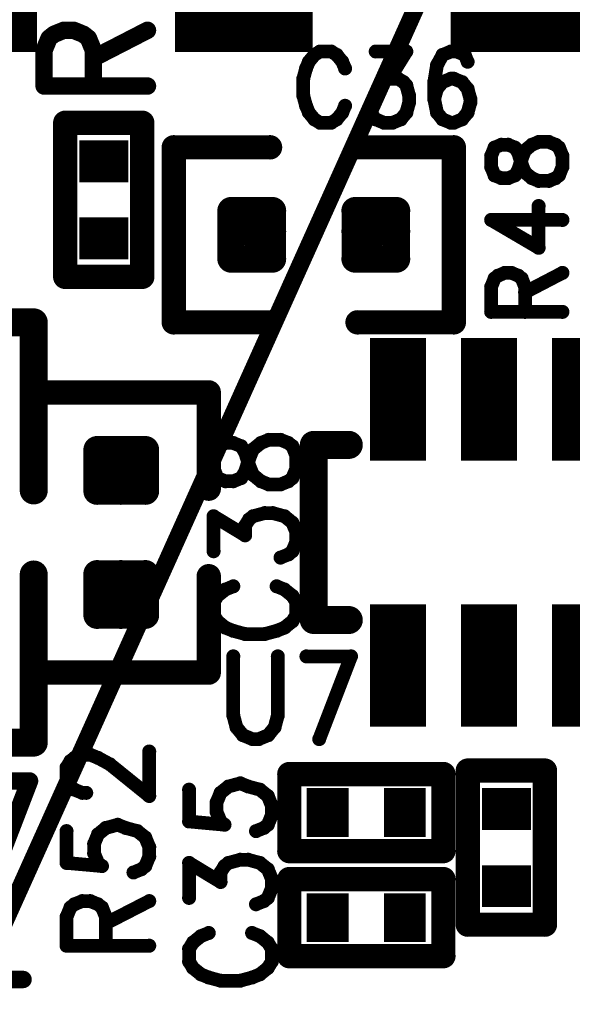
# Model space of a CAD drawing. Extents: x 2 to 38, y 2.4 to 29.6.
# Tile 52 of 93: x 15.211 to 15.941, y 18.463 to 19.763. Entities that reach past the tile are written whole.
import ezdxf

# ---------------------------------------------------------------- set-up
doc = ezdxf.new("R2010")
doc.units = 0
doc.layers.get('0').update_dxf_attribs({"linetype": 'CONTINUOUS'})
doc.layers.add('adt001026', color=1, linetype='CONTINUOUS')

# ---------------------------------------------------------------- blocks, each defined once
blk = doc.blocks.new('D11')
at = {"const_width": 0.0115}
blk.add_lwpolyline([(-0.00575, 0, 1), (0.00575, 0, 1)], format="xyb", close=True, dxfattribs=at)
blk = doc.blocks.new('D13')
at = {"const_width": 0.0185}
blk.add_lwpolyline([(-0.00925, 0, 1), (0.00925, 0, 1)], format="xyb", close=True, dxfattribs=at)
blk = doc.blocks.new('D14')
at = {"const_width": 0.01815}
blk.add_lwpolyline([(-0.009075, 0, 1), (0.009075, 0, 1)], format="xyb", close=True, dxfattribs=at)
blk = doc.blocks.new('D15')
at = {"const_width": 0.0161}
blk.add_lwpolyline([(-0.00805, 0, 1), (0.00805, 0, 1)], format="xyb", close=True, dxfattribs=at)
blk = doc.blocks.new('D19')
at = {"const_width": 0.00925}
blk.add_lwpolyline([(-0.004625, 0, 1), (0.004625, 0, 1)], format="xyb", close=True, dxfattribs=at)
blk = doc.blocks.new('D25')
at = {"const_width": 0.0554}
blk.add_lwpolyline([(-0.0323, 0), (0.0323, 0)], dxfattribs=at)
blk = doc.blocks.new('D26')
at = {"const_width": 0.0646}
blk.add_lwpolyline([(-0.0277, 0), (0.0277, 0)], dxfattribs=at)
blk = doc.blocks.new('D40')
at = {"const_width": 0.1617}
blk.add_lwpolyline([(-0.03695, 0), (0.03695, 0)], dxfattribs=at)
blk = doc.blocks.new('D51')
at = {"const_width": 0.5004}
blk.add_lwpolyline([(-0.09095, 0), (0.09095, 0)], dxfattribs=at)

msp = doc.modelspace()

# ---------------------------------------------------------------- linework, layer by layer
at = {"layer": 'adt001026', "color": 1}
for points, const_width in [([(14.9567, 18.0506), (16.9216, 22.4196)], 0.023), ([(15.2562, 19.7439), (15.2692, 19.7492)], 0.023), ([(15.2692, 19.7492), (15.2822, 19.7492)], 0.023), ([(15.2822, 19.7492), (15.2952, 19.7439)], 0.023), ([(15.3082, 19.7124), (15.3797, 19.7492)], 0.023), ([(15.2432, 19.7229), (15.2497, 19.7387)], 0.023), ([(15.2497, 19.7387), (15.2562, 19.7439)], 0.023), ([(15.2952, 19.7439), (15.3017, 19.7387)], 0.023), ([(15.3017, 19.7387), (15.3082, 19.7229)], 0.023), ([(15.2432, 19.6756), (15.2432, 19.7229)], 0.023), ([(15.3082, 19.7229), (15.3082, 19.6756)], 0.023), ([(15.6001, 19.7167), (15.5928, 19.7077)], 0.018), ([(15.6075, 19.7212), (15.6001, 19.7167)], 0.018), ([(15.6222, 19.7212), (15.6075, 19.7212)], 0.018), ([(15.6296, 19.7167), (15.6222, 19.7212)], 0.018), ([(15.6369, 19.7077), (15.6296, 19.7167)], 0.018), ([(15.6811, 19.7212), (15.7215, 19.7212)], 0.018), ([(15.7215, 19.7212), (15.6994, 19.6853)], 0.018), ([(15.7693, 19.7167), (15.762, 19.7032)], 0.018), ([(15.7804, 19.7212), (15.7693, 19.7167)], 0.018), ([(15.7877, 19.7212), (15.7804, 19.7212)], 0.018), ([(15.7987, 19.7167), (15.7877, 19.7212)], 0.018), ([(15.8024, 19.7077), (15.7987, 19.7167)], 0.018), ([(15.5891, 19.6988), (15.5854, 19.6853)], 0.018), ([(15.5928, 19.7077), (15.5891, 19.6988)], 0.018), ([(15.6406, 19.6988), (15.6369, 19.7077)], 0.018), ([(15.762, 19.7032), (15.7583, 19.6808)], 0.018), ([(15.2432, 19.6756), (15.3797, 19.6756)], 0.023), ([(15.5854, 19.6853), (15.5854, 19.6629)], 0.018), ([(15.6994, 19.6853), (15.7105, 19.6853)], 0.018), ([(15.7105, 19.6853), (15.7178, 19.6808)], 0.018), ([(15.7178, 19.6808), (15.7215, 19.6764)], 0.018), ([(15.7215, 19.6764), (15.7252, 19.6629)], 0.018), ([(15.7583, 19.6808), (15.7583, 19.6584)], 0.018), ([(15.7693, 19.6808), (15.762, 19.6719)], 0.018), ([(15.7804, 19.6853), (15.7693, 19.6808)], 0.018), ([(15.784, 19.6853), (15.7804, 19.6853)], 0.018), ([(15.7951, 19.6808), (15.784, 19.6853)], 0.018), ([(15.8024, 19.6719), (15.7951, 19.6808)], 0.018), ([(15.5854, 19.6629), (15.5891, 19.6495)], 0.018), ([(15.7252, 19.6629), (15.7252, 19.654)], 0.018), ([(15.762, 19.6719), (15.7583, 19.6584)], 0.018), ([(15.8061, 19.6584), (15.8024, 19.6719)], 0.018), ([(15.5891, 19.6495), (15.5928, 19.6405)], 0.018), ([(15.6369, 19.6405), (15.6406, 19.6495)], 0.018), ([(15.7252, 19.654), (15.7215, 19.6405)], 0.018), ([(15.7583, 19.6584), (15.762, 19.6405)], 0.018), ([(15.8024, 19.6405), (15.8061, 19.654)], 0.018), ([(15.8061, 19.654), (15.8061, 19.6584)], 0.018), ([(15.2711, 19.4237), (15.2711, 19.6271)], 0.032), ([(15.2711, 19.6271), (15.3728, 19.6271)], 0.032), ([(15.3728, 19.6271), (15.3728, 19.4237)], 0.032), ([(15.5928, 19.6405), (15.6001, 19.6316)], 0.018), ([(15.6296, 19.6316), (15.6369, 19.6405)], 0.018), ([(15.6774, 19.6361), (15.6737, 19.645)], 0.018), ([(15.6811, 19.6316), (15.6774, 19.6361)], 0.018), ([(15.7215, 19.6405), (15.7142, 19.6316)], 0.018), ([(15.762, 19.6405), (15.7693, 19.6316)], 0.018), ([(15.7951, 19.6316), (15.8024, 19.6405)], 0.018), ([(15.6001, 19.6316), (15.6075, 19.6271)], 0.018), ([(15.6075, 19.6271), (15.6222, 19.6271)], 0.018), ([(15.6222, 19.6271), (15.6296, 19.6316)], 0.018), ([(15.6921, 19.6271), (15.6811, 19.6316)], 0.018), ([(15.7031, 19.6271), (15.6921, 19.6271)], 0.018), ([(15.7142, 19.6316), (15.7031, 19.6271)], 0.018), ([(15.7693, 19.6316), (15.7804, 19.6271)], 0.018), ([(15.7804, 19.6271), (15.784, 19.6271)], 0.018), ([(15.784, 19.6271), (15.7951, 19.6316)], 0.018), ([(15.5415, 19.5947), (15.4144, 19.5947)], 0.032), ([(15.4144, 19.5947), (15.4144, 19.3636)], 0.032), ([(15.6571, 19.5947), (15.7842, 19.5947)], 0.032), ([(15.7842, 19.5947), (15.7842, 19.3636)], 0.032), ([(15.8469, 19.5981), (15.838, 19.5944)], 0.018), ([(15.8559, 19.5981), (15.8469, 19.5981)], 0.018), ([(15.8649, 19.5944), (15.8559, 19.5981)], 0.018), ([(15.8783, 19.5907), (15.8873, 19.5981)], 0.018), ([(15.8873, 19.5981), (15.8962, 19.6018)], 0.018), ([(15.8962, 19.6018), (15.9096, 19.6018)], 0.018), ([(15.9096, 19.6018), (15.9186, 19.5981)], 0.018), ([(15.9186, 19.5981), (15.9231, 19.5944)], 0.018), ([(15.838, 19.5944), (15.8335, 19.5834)], 0.018), ([(15.8335, 19.5834), (15.8335, 19.5687)], 0.018), ([(15.8693, 19.5871), (15.8649, 19.5944)], 0.018), ([(15.8738, 19.5724), (15.8693, 19.5871)], 0.018), ([(15.8738, 19.5797), (15.8783, 19.5907)], 0.018), ([(15.9231, 19.5944), (15.9276, 19.5834)], 0.018), ([(15.9276, 19.5834), (15.9276, 19.5687)], 0.018), ([(15.8335, 19.5687), (15.838, 19.5576)], 0.018), ([(15.8693, 19.565), (15.8738, 19.5797)], 0.018), ([(15.8783, 19.5613), (15.8738, 19.5724)], 0.018), ([(15.9276, 19.5687), (15.9231, 19.5576)], 0.018), ([(15.838, 19.5576), (15.8469, 19.554)], 0.018), ([(15.8559, 19.554), (15.8649, 19.5576)], 0.018), ([(15.8649, 19.5576), (15.8693, 19.565)], 0.018), ([(15.8873, 19.554), (15.8783, 19.5613)], 0.018), ([(15.9231, 19.5576), (15.9186, 19.554)], 0.018), ([(15.8469, 19.554), (15.8559, 19.554)], 0.018), ([(15.8962, 19.5503), (15.8873, 19.554)], 0.018), ([(15.9096, 19.5503), (15.8962, 19.5503)], 0.018), ([(15.9186, 19.554), (15.9096, 19.5503)], 0.018), ([(15.4901, 19.4473), (15.4901, 19.511)], 0.036), ([(15.4901, 19.511), (15.5447, 19.511)], 0.036), ([(15.4901, 19.4473), (15.4901, 19.511)], 0.036), ([(15.5265, 19.4473), (15.5265, 19.511)], 0.036), ([(15.5447, 19.511), (15.5447, 19.4473)], 0.036), ([(15.6539, 19.4473), (15.6539, 19.511)], 0.036), ([(15.6539, 19.511), (15.7085, 19.511)], 0.036), ([(15.6721, 19.4473), (15.6721, 19.511)], 0.036), ([(15.7085, 19.511), (15.7085, 19.4473)], 0.036), ([(15.7085, 19.4473), (15.7085, 19.511)], 0.036), ([(15.8962, 19.462), (15.8962, 19.5172)], 0.018), ([(15.4901, 19.4837), (15.5447, 19.4837)], 0.036), ([(15.6539, 19.4837), (15.7085, 19.4837)], 0.036), ([(15.8335, 19.4988), (15.8962, 19.462)], 0.018), ([(15.8335, 19.4988), (15.9276, 19.4988)], 0.018), ([(15.5447, 19.4473), (15.4901, 19.4473)], 0.036), ([(15.4901, 19.4473), (15.5447, 19.4473)], 0.036), ([(15.7085, 19.4473), (15.6539, 19.4473)], 0.036), ([(15.6539, 19.4473), (15.7085, 19.4473)], 0.036), ([(15.3728, 19.4237), (15.2711, 19.4237)], 0.032), ([(15.8425, 19.4252), (15.8514, 19.4289)], 0.018), ([(15.8514, 19.4289), (15.8604, 19.4289)], 0.018), ([(15.8604, 19.4289), (15.8693, 19.4252)], 0.018), ([(15.8783, 19.4032), (15.9276, 19.4289)], 0.018), ([(15.8335, 19.4105), (15.838, 19.4216)], 0.018), ([(15.838, 19.4216), (15.8425, 19.4252)], 0.018), ([(15.8693, 19.4252), (15.8738, 19.4216)], 0.018), ([(15.8738, 19.4216), (15.8783, 19.4105)], 0.018), ([(15.8335, 19.3774), (15.8335, 19.4105)], 0.018), ([(15.8783, 19.4105), (15.8783, 19.3774)], 0.018), ([(15.8335, 19.3774), (15.9276, 19.3774)], 0.018), ([(14.9521, 19.3636), (15.2295, 19.3636)], 0.037), ([(15.2295, 19.3636), (15.2295, 19.1417)], 0.037), ([(15.4144, 19.3636), (15.5415, 19.3636)], 0.032), ([(15.7842, 19.3636), (15.6571, 19.3636)], 0.032), ([(15.2295, 19.144), (15.2295, 19.2711)], 0.032), ([(15.2295, 19.2711), (15.4606, 19.2711)], 0.032), ([(15.4606, 19.2711), (15.4606, 19.144)], 0.032), ([(15.5294, 19.2043), (15.5398, 19.2085)], 0.018), ([(15.5398, 19.2085), (15.5554, 19.2085)], 0.018), ([(15.5554, 19.2085), (15.5658, 19.2043)], 0.018), ([(15.6455, 19.2018), (15.5993, 19.2018)], 0.037), ([(15.5993, 19.2018), (15.5993, 18.9706)], 0.037), ([(15.3132, 19.1408), (15.3132, 19.1954)], 0.036), ([(15.3132, 19.1954), (15.3769, 19.1954)], 0.036), ([(15.3445, 19.1408), (15.3445, 19.1954)], 0.036), ([(15.3769, 19.1954), (15.3769, 19.1408)], 0.036), ([(15.4722, 19.2001), (15.467, 19.1875)], 0.018), ([(15.4826, 19.2043), (15.4722, 19.2001)], 0.018), ([(15.493, 19.2043), (15.4826, 19.2043)], 0.018), ([(15.5034, 19.2001), (15.493, 19.2043)], 0.018), ([(15.5086, 19.1917), (15.5034, 19.2001)], 0.018), ([(15.5138, 19.1749), (15.5086, 19.1917)], 0.018), ([(15.5138, 19.1833), (15.519, 19.1959)], 0.018), ([(15.519, 19.1959), (15.5294, 19.2043)], 0.018), ([(15.5658, 19.2043), (15.571, 19.2001)], 0.018), ([(15.571, 19.2001), (15.5762, 19.1875)], 0.018), ([(15.3132, 19.1772), (15.3769, 19.1772)], 0.036), ([(15.467, 19.1875), (15.467, 19.1707)], 0.018), ([(15.5086, 19.1665), (15.5138, 19.1833)], 0.018), ([(15.5762, 19.1875), (15.5762, 19.1707)], 0.018), ([(15.467, 19.1707), (15.4722, 19.158)], 0.018), ([(15.5034, 19.158), (15.5086, 19.1665)], 0.018), ([(15.519, 19.1623), (15.5138, 19.1749)], 0.018), ([(15.5762, 19.1707), (15.571, 19.158)], 0.018), ([(15.4722, 19.158), (15.4826, 19.1538)], 0.018), ([(15.4826, 19.1538), (15.493, 19.1538)], 0.018), ([(15.493, 19.1538), (15.5034, 19.158)], 0.018), ([(15.5294, 19.1538), (15.519, 19.1623)], 0.018), ([(15.5398, 19.1496), (15.5294, 19.1538)], 0.018), ([(15.5658, 19.1538), (15.5554, 19.1496)], 0.018), ([(15.571, 19.158), (15.5658, 19.1538)], 0.018), ([(15.3769, 19.1408), (15.3132, 19.1408)], 0.036), ([(15.3132, 19.1408), (15.3769, 19.1408)], 0.036), ([(15.5554, 19.1496), (15.5398, 19.1496)], 0.018), ([(15.467, 19.0614), (15.467, 19.1076)], 0.018), ([(15.467, 19.1076), (15.5086, 19.0824)], 0.018), ([(15.5086, 19.095), (15.5138, 19.1034)], 0.018), ([(15.5138, 19.1034), (15.519, 19.1076)], 0.018), ([(15.519, 19.1076), (15.5346, 19.1118)], 0.018), ([(15.5346, 19.1118), (15.545, 19.1118)], 0.018), ([(15.545, 19.1118), (15.5606, 19.1076)], 0.018), ([(15.5606, 19.1076), (15.571, 19.0992)], 0.018), ([(15.5086, 19.0824), (15.5086, 19.095)], 0.018), ([(15.571, 19.0992), (15.5762, 19.0866)], 0.018), ([(15.5762, 19.0866), (15.5762, 19.074)], 0.018), ([(15.5762, 19.074), (15.571, 19.0614)], 0.018), ([(15.5658, 19.0572), (15.5554, 19.053)], 0.018), ([(15.571, 19.0614), (15.5658, 19.0572)], 0.018), ([(15.2295, 18.8088), (15.2295, 19.0307)], 0.037), ([(15.3132, 18.977), (15.3132, 19.0316)], 0.036), ([(15.3132, 19.0316), (15.3769, 19.0316)], 0.036), ([(15.3445, 18.977), (15.3445, 19.0316)], 0.036), ([(15.3769, 19.0316), (15.3769, 18.977)], 0.036), ([(15.2295, 19.0284), (15.2295, 18.9012)], 0.032), ([(15.4606, 18.9012), (15.4606, 19.0284)], 0.032), ([(15.3132, 19.0134), (15.3769, 19.0134)], 0.036), ([(15.4826, 19.0109), (15.4722, 19.0025)], 0.018), ([(15.493, 19.0151), (15.4826, 19.0109)], 0.018), ([(15.5606, 19.0109), (15.5502, 19.0151)], 0.018), ([(15.571, 19.0025), (15.5606, 19.0109)], 0.018), ([(15.4722, 19.0025), (15.467, 18.9941)], 0.018), ([(15.5762, 18.9941), (15.571, 19.0025)], 0.018), ([(15.3769, 18.977), (15.3132, 18.977)], 0.036), ([(15.3132, 18.977), (15.3769, 18.977)], 0.036), ([(15.467, 18.9941), (15.467, 18.9773)], 0.018), ([(15.5762, 18.9773), (15.5762, 18.9941)], 0.018), ([(15.467, 18.9773), (15.4722, 18.9689)], 0.018), ([(15.571, 18.9689), (15.5762, 18.9773)], 0.018), ([(15.5993, 18.9706), (15.6455, 18.9706)], 0.037), ([(15.4722, 18.9689), (15.4826, 18.9605)], 0.018), ([(15.4826, 18.9605), (15.493, 18.9563)], 0.018), ([(15.5502, 18.9563), (15.5606, 18.9605)], 0.018), ([(15.5606, 18.9605), (15.571, 18.9689)], 0.018), ([(15.493, 18.9563), (15.5086, 18.9521)], 0.018), ([(15.5086, 18.9521), (15.5346, 18.9521)], 0.018), ([(15.5346, 18.9521), (15.5502, 18.9563)], 0.018), ([(15.493, 18.9226), (15.493, 18.8446)], 0.018), ([(15.5518, 18.8446), (15.5518, 18.9226)], 0.018), ([(15.5896, 18.9226), (15.6485, 18.9226)], 0.018), ([(15.6485, 18.9226), (15.6065, 18.8134)], 0.018), ([(15.2295, 18.9012), (15.4606, 18.9012)], 0.032), ([(15.493, 18.8446), (15.4972, 18.829)], 0.018), ([(15.5476, 18.829), (15.5518, 18.8446)], 0.018), ([(15.4972, 18.829), (15.5056, 18.8186)], 0.018), ([(15.5392, 18.8186), (15.5476, 18.829)], 0.018), ([(14.9521, 18.8088), (15.2295, 18.8088)], 0.037), ([(15.5056, 18.8186), (15.5182, 18.8134)], 0.018), ([(15.5266, 18.8134), (15.5392, 18.8186)], 0.018), ([(15.5182, 18.8134), (15.5266, 18.8134)], 0.018), ([(15.2832, 18.7886), (15.2936, 18.7928)], 0.018), ([(15.2936, 18.7928), (15.304, 18.7928)], 0.018), ([(15.304, 18.7928), (15.3144, 18.7886)], 0.018), ([(15.382, 18.7382), (15.382, 18.797)], 0.018), ([(15.2728, 18.776), (15.278, 18.7844)], 0.018), ([(15.2728, 18.7592), (15.2728, 18.776)], 0.018), ([(15.278, 18.7844), (15.2832, 18.7886)], 0.018), ([(15.3144, 18.7886), (15.33, 18.7802)], 0.018), ([(15.33, 18.7802), (15.382, 18.7382)], 0.018), ([(15.8027, 18.5684), (15.8027, 18.7718)], 0.032), ([(15.8027, 18.7718), (15.9045, 18.7718)], 0.032), ([(15.9045, 18.7718), (15.9045, 18.5684)], 0.032), ([(15.567, 18.6655), (15.567, 18.7672)], 0.032), ([(15.567, 18.7672), (15.7704, 18.7672)], 0.032), ([(15.7704, 18.7672), (15.7704, 18.6655)], 0.032), ([(15.1504, 18.7581), (15.224, 18.7581)], 0.023), ([(15.224, 18.7581), (15.1714, 18.6215)], 0.023), ([(15.278, 18.7508), (15.2728, 18.7592)], 0.018), ([(15.2832, 18.7466), (15.278, 18.7508)], 0.018), ([(15.4762, 18.7424), (15.4866, 18.7508)], 0.018), ([(15.4866, 18.7508), (15.5022, 18.755)], 0.018), ([(15.5022, 18.755), (15.5126, 18.7508)], 0.018), ([(15.5126, 18.7508), (15.5282, 18.7466)], 0.018), ([(15.2936, 18.7424), (15.2832, 18.7466)], 0.018), ([(15.2988, 18.7424), (15.2936, 18.7424)], 0.018), ([(15.4346, 18.7466), (15.4346, 18.7046)], 0.018), ([(15.471, 18.7298), (15.4762, 18.7424)], 0.018), ([(15.5282, 18.7466), (15.5386, 18.7382)], 0.018), ([(15.5386, 18.7382), (15.5438, 18.7256)], 0.018), ([(15.471, 18.7172), (15.471, 18.7298)], 0.018), ([(15.5438, 18.7256), (15.5438, 18.7129)], 0.018), ([(15.4762, 18.7046), (15.471, 18.7172)], 0.018), ([(15.5438, 18.7129), (15.5386, 18.7003)], 0.018), ([(15.3248, 18.6961), (15.3404, 18.7003)], 0.018), ([(15.3404, 18.7003), (15.3508, 18.6961)], 0.018), ([(15.4346, 18.7046), (15.4814, 18.7003)], 0.018), ([(15.4814, 18.7003), (15.4762, 18.7046)], 0.018), ([(15.5386, 18.7003), (15.5334, 18.6961)], 0.018), ([(15.2728, 18.6919), (15.2728, 18.6499)], 0.018), ([(15.3092, 18.6751), (15.3144, 18.6877)], 0.018), ([(15.3144, 18.6877), (15.3248, 18.6961)], 0.018), ([(15.3508, 18.6961), (15.3664, 18.6919)], 0.018), ([(15.3664, 18.6919), (15.3768, 18.6835)], 0.018), ([(15.5334, 18.6961), (15.523, 18.6919)], 0.018), ([(15.3092, 18.6625), (15.3092, 18.6751)], 0.018), ([(15.3768, 18.6835), (15.382, 18.6709)], 0.018), ([(15.7704, 18.6655), (15.567, 18.6655)], 0.032), ([(15.3144, 18.6499), (15.3092, 18.6625)], 0.018), ([(15.382, 18.6709), (15.382, 18.6583)], 0.018), ([(15.2728, 18.6499), (15.3196, 18.6457)], 0.018), ([(15.3196, 18.6457), (15.3144, 18.6499)], 0.018), ([(15.3768, 18.6457), (15.3716, 18.6415)], 0.018), ([(15.382, 18.6583), (15.3768, 18.6457)], 0.018), ([(15.4346, 18.6037), (15.4346, 18.6499)], 0.018), ([(15.4346, 18.6499), (15.4762, 18.6247)], 0.018), ([(15.4762, 18.6373), (15.4814, 18.6457)], 0.018), ([(15.4814, 18.6457), (15.4866, 18.6499)], 0.018), ([(15.4866, 18.6499), (15.5022, 18.6541)], 0.018), ([(15.5022, 18.6541), (15.5126, 18.6541)], 0.018), ([(15.5126, 18.6541), (15.5282, 18.6499)], 0.018), ([(15.5282, 18.6499), (15.5386, 18.6415)], 0.018), ([(15.3716, 18.6415), (15.3612, 18.6373)], 0.018), ([(15.4762, 18.6247), (15.4762, 18.6373)], 0.018), ([(15.5386, 18.6415), (15.5438, 18.6289)], 0.018), ([(15.567, 18.6285), (15.7704, 18.6285)], 0.032), ([(15.567, 18.5268), (15.567, 18.6285)], 0.032), ([(15.7704, 18.6285), (15.7704, 18.5268)], 0.032), ([(15.5438, 18.6289), (15.5438, 18.6163)], 0.018), ([(15.5438, 18.6163), (15.5386, 18.6037)], 0.018), ([(15.278, 18.5911), (15.2832, 18.5953)], 0.018), ([(15.2832, 18.5953), (15.2936, 18.5995)], 0.018), ([(15.2936, 18.5995), (15.304, 18.5995)], 0.018), ([(15.304, 18.5995), (15.3144, 18.5953)], 0.018), ([(15.3144, 18.5953), (15.3196, 18.5911)], 0.018), ([(15.3248, 18.5701), (15.382, 18.5995)], 0.018), ([(15.5334, 18.5995), (15.523, 18.5953)], 0.018), ([(15.5386, 18.6037), (15.5334, 18.5995)], 0.018), ([(15.2728, 18.5785), (15.278, 18.5911)], 0.018), ([(15.3196, 18.5911), (15.3248, 18.5785)], 0.018), ([(15.2728, 18.5406), (15.2728, 18.5785)], 0.018), ([(15.3248, 18.5785), (15.3248, 18.5406)], 0.018), ([(15.9045, 18.5684), (15.8027, 18.5684)], 0.032), ([(15.4606, 18.5574), (15.4502, 18.5532)], 0.018), ([(15.5282, 18.5532), (15.5178, 18.5574)], 0.018), ([(15.4398, 18.5448), (15.4346, 18.5364)], 0.018), ([(15.4502, 18.5532), (15.4398, 18.5448)], 0.018), ([(15.5386, 18.5448), (15.5282, 18.5532)], 0.018), ([(15.5438, 18.5364), (15.5386, 18.5448)], 0.018), ([(15.2728, 18.5406), (15.382, 18.5406)], 0.018), ([(15.4346, 18.5364), (15.4346, 18.5196)], 0.018), ([(15.5438, 18.5196), (15.5438, 18.5364)], 0.018), ([(15.7704, 18.5268), (15.567, 18.5268)], 0.032), ([(15.4346, 18.5196), (15.4398, 18.5112)], 0.018), ([(15.5386, 18.5112), (15.5438, 18.5196)], 0.018), ([(15.4398, 18.5112), (15.4502, 18.5028)], 0.018), ([(15.4502, 18.5028), (15.4606, 18.4986)], 0.018), ([(15.5178, 18.4986), (15.5282, 18.5028)], 0.018), ([(15.5282, 18.5028), (15.5386, 18.5112)], 0.018), ([(15.1366, 18.496), (15.2154, 18.496)], 0.023), ([(15.4606, 18.4986), (15.4762, 18.4944)], 0.018), ([(15.4762, 18.4944), (15.5022, 18.4944)], 0.018), ([(15.5022, 18.4944), (15.5178, 18.4986)], 0.018)]:
    msp.add_lwpolyline(points, dxfattribs=dict(at, const_width=const_width))

# ---------------------------------------------------------------- block references
at = {"layer": 'adt001026'}
for name, p in [('D51', (15.1428, 19.9708)), ('D51', (15.5069, 19.9708)), ('D51', (15.8709, 19.9708)), ('D51', (16.2349, 19.9708)), ('D11', (15.2692, 19.7492)), ('D11', (15.2822, 19.7492)), ('D11', (15.3797, 19.7492)), ('D11', (15.2497, 19.7387)), ('D11', (15.2562, 19.7439)), ('D11', (15.2952, 19.7439)), ('D11', (15.3017, 19.7387)), ('D11', (15.2432, 19.7229)), ('D11', (15.3082, 19.7229)), ('D11', (15.3082, 19.7124)), ('D19', (15.6001, 19.7167)), ('D19', (15.6075, 19.7212)), ('D19', (15.6222, 19.7212)), ('D19', (15.6296, 19.7167)), ('D19', (15.6811, 19.7212)), ('D19', (15.7215, 19.7212)), ('D19', (15.7693, 19.7167)), ('D19', (15.7804, 19.7212)), ('D19', (15.7877, 19.7212)), ('D19', (15.7987, 19.7167)), ('D19', (15.5891, 19.6988)), ('D19', (15.5928, 19.7077)), ('D19', (15.6369, 19.7077)), ('D19', (15.6406, 19.6988)), ('D19', (15.762, 19.7032)), ('D19', (15.8024, 19.7077)), ('D11', (15.2432, 19.6756)), ('D11', (15.2432, 19.6756)), ('D11', (15.3082, 19.6756)), ('D11', (15.3797, 19.6756)), ('D19', (15.5854, 19.6853)), ('D19', (15.6994, 19.6853)), ('D19', (15.7105, 19.6853)), ('D19', (15.7178, 19.6808)), ('D19', (15.7215, 19.6764)), ('D19', (15.7583, 19.6808)), ('D19', (15.7693, 19.6808)), ('D19', (15.7804, 19.6853)), ('D19', (15.784, 19.6853)), ('D19', (15.7951, 19.6808)), ('D19', (15.5854, 19.6629)), ('D19', (15.7252, 19.6629)), ('D19', (15.762, 19.6719)), ('D19', (15.8024, 19.6719)), ('D19', (15.5891, 19.6495)), ('D19', (15.6406, 19.6495)), ('D19', (15.7252, 19.654)), ('D19', (15.7583, 19.6584)), ('D19', (15.7583, 19.6584)), ('D19', (15.8061, 19.6584)), ('D19', (15.8061, 19.654)), ('D15', (15.2711, 19.6271)), ('D15', (15.3728, 19.6271)), ('D15', (15.3728, 19.6271)), ('D19', (15.5928, 19.6405)), ('D19', (15.6369, 19.6405)), ('D19', (15.6737, 19.645)), ('D19', (15.6774, 19.6361)), ('D19', (15.7215, 19.6405)), ('D19', (15.762, 19.6405)), ('D19', (15.8024, 19.6405)), ('D19', (15.6001, 19.6316)), ('D19', (15.6075, 19.6271)), ('D19', (15.6222, 19.6271)), ('D19', (15.6296, 19.6316)), ('D19', (15.6811, 19.6316)), ('D19', (15.6921, 19.6271)), ('D19', (15.7031, 19.6271)), ('D19', (15.7142, 19.6316)), ('D19', (15.7693, 19.6316)), ('D19', (15.7804, 19.6271)), ('D19', (15.784, 19.6271)), ('D19', (15.7951, 19.6316)), ('D25', (15.3219, 19.5762)), ('D15', (15.4144, 19.5947)), ('D15', (15.5415, 19.5947)), ('D15', (15.6571, 19.5947)), ('D15', (15.7842, 19.5947)), ('D19', (15.838, 19.5944)), ('D19', (15.8469, 19.5981)), ('D19', (15.8559, 19.5981)), ('D19', (15.8649, 19.5944)), ('D19', (15.8873, 19.5981)), ('D19', (15.8962, 19.6018)), ('D19', (15.9096, 19.6018)), ('D19', (15.9186, 19.5981)), ('D19', (15.9231, 19.5944)), ('D19', (15.8335, 19.5834)), ('D19', (15.8693, 19.5871)), ('D19', (15.8783, 19.5907)), ('D19', (15.9276, 19.5834)), ('D19', (15.8335, 19.5687)), ('D19', (15.8335, 19.5687)), ('D19', (15.8738, 19.5797)), ('D19', (15.8738, 19.5724)), ('D19', (15.9276, 19.5687)), ('D19', (15.838, 19.5576)), ('D19', (15.8649, 19.5576)), ('D19', (15.8693, 19.565)), ('D19', (15.8783, 19.5613)), ('D19', (15.9231, 19.5576)), ('D19', (15.8469, 19.554)), ('D19', (15.8559, 19.554)), ('D19', (15.8873, 19.554)), ('D19', (15.8962, 19.5503)), ('D19', (15.9096, 19.5503)), ('D19', (15.9186, 19.554)), ('D14', (15.4901, 19.511)), ('D14', (15.4901, 19.511)), ('D14', (15.5265, 19.511)), ('D14', (15.5447, 19.511)), ('D14', (15.6539, 19.511)), ('D14', (15.6721, 19.511)), ('D14', (15.7085, 19.511)), ('D14', (15.7085, 19.511)), ('D19', (15.8962, 19.5172)), ('D25', (15.3219, 19.4745)), ('D14', (15.4901, 19.4837)), ('D14', (15.5447, 19.4837)), ('D14', (15.6539, 19.4837)), ('D14', (15.7085, 19.4837)), ('D19', (15.8335, 19.4988)), ('D19', (15.8335, 19.4988)), ('D19', (15.9276, 19.4988)), ('D14', (15.4901, 19.4473)), ('D14', (15.4901, 19.4473)), ('D14', (15.4901, 19.4473)), ('D14', (15.5265, 19.4473)), ('D14', (15.5447, 19.4473)), ('D14', (15.5447, 19.4473)), ('D14', (15.5447, 19.4473)), ('D14', (15.6539, 19.4473)), ('D14', (15.6539, 19.4473)), ('D14', (15.6721, 19.4473)), ('D14', (15.7085, 19.4473)), ('D14', (15.7085, 19.4473)), ('D14', (15.7085, 19.4473)), ('D14', (15.7085, 19.4473)), ('D19', (15.8962, 19.462)), ('D15', (15.2711, 19.4237)), ('D15', (15.3728, 19.4237)), ('D19', (15.8514, 19.4289)), ('D19', (15.8604, 19.4289)), ('D19', (15.9276, 19.4289)), ('D19', (15.838, 19.4216)), ('D19', (15.8425, 19.4252)), ('D19', (15.8693, 19.4252)), ('D19', (15.8738, 19.4216)), ('D19', (15.8335, 19.4105)), ('D19', (15.8783, 19.4105)), ('D19', (15.8783, 19.4032)), ('D19', (15.8335, 19.3774)), ('D19', (15.8335, 19.3774)), ('D19', (15.8783, 19.3774)), ('D19', (15.9276, 19.3774)), ('D13', (15.2295, 19.3636)), ('D15', (15.4144, 19.3636)), ('D15', (15.5415, 19.3636)), ('D15', (15.6571, 19.3636)), ('D15', (15.7842, 19.3636)), ('D40', (15.7103, 19.2619)), ('D40', (15.8305, 19.2619)), ('D40', (15.9507, 19.2619)), ('D15', (15.2295, 19.2711)), ('D15', (15.4606, 19.2711)), ('D19', (15.5398, 19.2085)), ('D19', (15.5554, 19.2085)), ('D13', (15.5993, 19.2018)), ('D13', (15.6455, 19.2018)), ('D14', (15.3132, 19.1954)), ('D14', (15.3445, 19.1954)), ('D14', (15.3769, 19.1954)), ('D14', (15.3769, 19.1954)), ('D19', (15.4722, 19.2001)), ('D19', (15.4826, 19.2043)), ('D19', (15.493, 19.2043)), ('D19', (15.5034, 19.2001)), ('D19', (15.5086, 19.1917)), ('D19', (15.519, 19.1959)), ('D19', (15.5294, 19.2043)), ('D19', (15.5658, 19.2043)), ('D19', (15.571, 19.2001)), ('D14', (15.3132, 19.1772)), ('D14', (15.3769, 19.1772)), ('D19', (15.467, 19.1875)), ('D19', (15.5138, 19.1833)), ('D19', (15.5762, 19.1875)), ('D19', (15.467, 19.1707)), ('D19', (15.467, 19.1707)), ('D19', (15.5086, 19.1665)), ('D19', (15.5138, 19.1749)), ('D19', (15.5762, 19.1707)), ('D19', (15.4722, 19.158)), ('D19', (15.4826, 19.1538)), ('D19', (15.493, 19.1538)), ('D19', (15.5034, 19.158)), ('D19', (15.519, 19.1623)), ('D19', (15.5294, 19.1538)), ('D19', (15.5658, 19.1538)), ('D19', (15.571, 19.158)), ('D13', (15.2295, 19.1417)), ('D15', (15.2295, 19.144)), ('D14', (15.3132, 19.1408)), ('D14', (15.3132, 19.1408)), ('D14', (15.3445, 19.1408)), ('D14', (15.3769, 19.1408)), ('D14', (15.3769, 19.1408)), ('D15', (15.4606, 19.144)), ('D19', (15.5398, 19.1496)), ('D19', (15.5554, 19.1496)), ('D19', (15.467, 19.1076)), ('D19', (15.5138, 19.1034)), ('D19', (15.519, 19.1076)), ('D19', (15.5346, 19.1118)), ('D19', (15.545, 19.1118)), ('D19', (15.5606, 19.1076)), ('D19', (15.5086, 19.095)), ('D19', (15.571, 19.0992)), ('D19', (15.5086, 19.0824)), ('D19', (15.5762, 19.0866)), ('D19', (15.467, 19.0614)), ('D19', (15.571, 19.0614)), ('D19', (15.5762, 19.074)), ('D19', (15.5554, 19.053)), ('D19', (15.5658, 19.0572)), ('D13', (15.2295, 19.0307)), ('D14', (15.3132, 19.0316)), ('D14', (15.3445, 19.0316)), ('D14', (15.3769, 19.0316)), ('D14', (15.3769, 19.0316)), ('D15', (15.2295, 19.0284)), ('D15', (15.4606, 19.0284)), ('D14', (15.3132, 19.0134)), ('D14', (15.3769, 19.0134)), ('D19', (15.4826, 19.0109)), ('D19', (15.493, 19.0151)), ('D19', (15.5502, 19.0151)), ('D19', (15.5606, 19.0109)), ('D19', (15.4722, 19.0025)), ('D19', (15.571, 19.0025)), ('D14', (15.3132, 18.977)), ('D14', (15.3132, 18.977)), ('D14', (15.3445, 18.977)), ('D14', (15.3769, 18.977)), ('D14', (15.3769, 18.977)), ('D19', (15.467, 18.9941)), ('D19', (15.5762, 18.9941)), ('D19', (15.467, 18.9773)), ('D19', (15.5762, 18.9773)), ('D13', (15.5993, 18.9706)), ('D40', (15.7103, 18.9105)), ('D13', (15.6455, 18.9706)), ('D40', (15.8305, 18.9105)), ('D40', (15.9507, 18.9105)), ('D19', (15.4722, 18.9689)), ('D19', (15.4826, 18.9605)), ('D19', (15.5606, 18.9605)), ('D19', (15.571, 18.9689)), ('D19', (15.493, 18.9563)), ('D19', (15.5086, 18.9521)), ('D19', (15.5346, 18.9521)), ('D19', (15.5502, 18.9563)), ('D19', (15.493, 18.9226)), ('D19', (15.5518, 18.9226)), ('D19', (15.5896, 18.9226)), ('D19', (15.6485, 18.9226)), ('D19', (15.6485, 18.9226)), ('D15', (15.2295, 18.9012)), ('D15', (15.4606, 18.9012)), ('D19', (15.493, 18.8446)), ('D19', (15.5518, 18.8446)), ('D19', (15.4972, 18.829)), ('D19', (15.5476, 18.829)), ('D13', (15.2295, 18.8088)), ('D19', (15.5056, 18.8186)), ('D19', (15.5392, 18.8186)), ('D19', (15.5182, 18.8134)), ('D19', (15.5266, 18.8134)), ('D19', (15.6065, 18.8134)), ('D19', (15.2832, 18.7886)), ('D19', (15.2936, 18.7928)), ('D19', (15.304, 18.7928)), ('D19', (15.3144, 18.7886)), ('D19', (15.382, 18.797)), ('D19', (15.2728, 18.776)), ('D19', (15.278, 18.7844)), ('D19', (15.33, 18.7802)), ('D15', (15.8027, 18.7718)), ('D15', (15.9045, 18.7718)), ('D15', (15.567, 18.7672)), ('D15', (15.7704, 18.7672)), ('D11', (15.224, 18.7581)), ('D11', (15.224, 18.7581)), ('D19', (15.2728, 18.7592)), ('D19', (15.278, 18.7508)), ('D19', (15.4866, 18.7508)), ('D19', (15.5022, 18.755)), ('D19', (15.5126, 18.7508)), ('D19', (15.2832, 18.7466)), ('D19', (15.2936, 18.7424)), ('D19', (15.2988, 18.7424)), ('D19', (15.382, 18.7382)), ('D19', (15.4346, 18.7466)), ('D19', (15.4762, 18.7424)), ('D19', (15.5282, 18.7466)), ('D19', (15.5386, 18.7382)), ('D26', (15.6178, 18.7163)), ('D26', (15.7195, 18.7163)), ('D25', (15.8536, 18.7209)), ('D19', (15.471, 18.7298)), ('D19', (15.5438, 18.7256)), ('D19', (15.471, 18.7172)), ('D19', (15.5438, 18.7129)), ('D19', (15.3404, 18.7003)), ('D19', (15.4346, 18.7046)), ('D19', (15.4762, 18.7046)), ('D19', (15.4814, 18.7003)), ('D19', (15.5386, 18.7003)), ('D19', (15.2728, 18.6919)), ('D19', (15.3144, 18.6877)), ('D19', (15.3248, 18.6961)), ('D19', (15.3508, 18.6961)), ('D19', (15.3664, 18.6919)), ('D19', (15.523, 18.6919)), ('D19', (15.5334, 18.6961)), ('D19', (15.3092, 18.6751)), ('D19', (15.3768, 18.6835)), ('D15', (15.567, 18.6655)), ('D15', (15.7704, 18.6655)), ('D15', (15.7704, 18.6655)), ('D19', (15.3092, 18.6625)), ('D19', (15.382, 18.6709)), ('D19', (15.2728, 18.6499)), ('D19', (15.3144, 18.6499)), ('D19', (15.3196, 18.6457)), ('D19', (15.3768, 18.6457)), ('D19', (15.382, 18.6583)), ('D19', (15.4346, 18.6499)), ('D19', (15.4814, 18.6457)), ('D19', (15.4866, 18.6499)), ('D19', (15.5022, 18.6541)), ('D19', (15.5126, 18.6541)), ('D19', (15.5282, 18.6499)), ('D19', (15.3612, 18.6373)), ('D19', (15.3716, 18.6415)), ('D19', (15.4762, 18.6373)), ('D19', (15.5386, 18.6415)), ('D15', (15.567, 18.6285)), ('D15', (15.567, 18.6285)), ('D15', (15.7704, 18.6285)), ('D25', (15.8536, 18.6192)), ('D19', (15.4762, 18.6247)), ('D19', (15.5438, 18.6289)), ('D19', (15.5438, 18.6163)), ('D19', (15.2832, 18.5953)), ('D19', (15.2936, 18.5995)), ('D19', (15.304, 18.5995)), ('D19', (15.3144, 18.5953)), ('D19', (15.382, 18.5995)), ('D19', (15.4346, 18.6037)), ('D19', (15.523, 18.5953)), ('D19', (15.5334, 18.5995)), ('D19', (15.5386, 18.6037)), ('D26', (15.6178, 18.5776)), ('D26', (15.7195, 18.5776)), ('D19', (15.278, 18.5911)), ('D19', (15.3196, 18.5911)), ('D19', (15.2728, 18.5785)), ('D19', (15.3248, 18.5785)), ('D19', (15.3248, 18.5701)), ('D15', (15.8027, 18.5684)), ('D15', (15.8027, 18.5684)), ('D15', (15.9045, 18.5684)), ('D19', (15.4606, 18.5574)), ('D19', (15.5178, 18.5574)), ('D19', (15.4398, 18.5448)), ('D19', (15.4502, 18.5532)), ('D19', (15.5282, 18.5532)), ('D19', (15.5386, 18.5448)), ('D19', (15.2728, 18.5406)), ('D19', (15.2728, 18.5406)), ('D19', (15.3248, 18.5406)), ('D19', (15.382, 18.5406)), ('D19', (15.4346, 18.5364)), ('D19', (15.5438, 18.5364)), ('D15', (15.567, 18.5268)), ('D15', (15.7704, 18.5268)), ('D19', (15.4346, 18.5196)), ('D19', (15.5438, 18.5196)), ('D19', (15.4398, 18.5112)), ('D19', (15.4502, 18.5028)), ('D19', (15.5282, 18.5028)), ('D19', (15.5386, 18.5112)), ('D11', (15.2154, 18.496)), ('D19', (15.4606, 18.4986)), ('D19', (15.4762, 18.4944)), ('D19', (15.5022, 18.4944)), ('D19', (15.5178, 18.4986))]:
    msp.add_blockref(name, p, dxfattribs=at)

doc.saveas('drawing.dxf')
